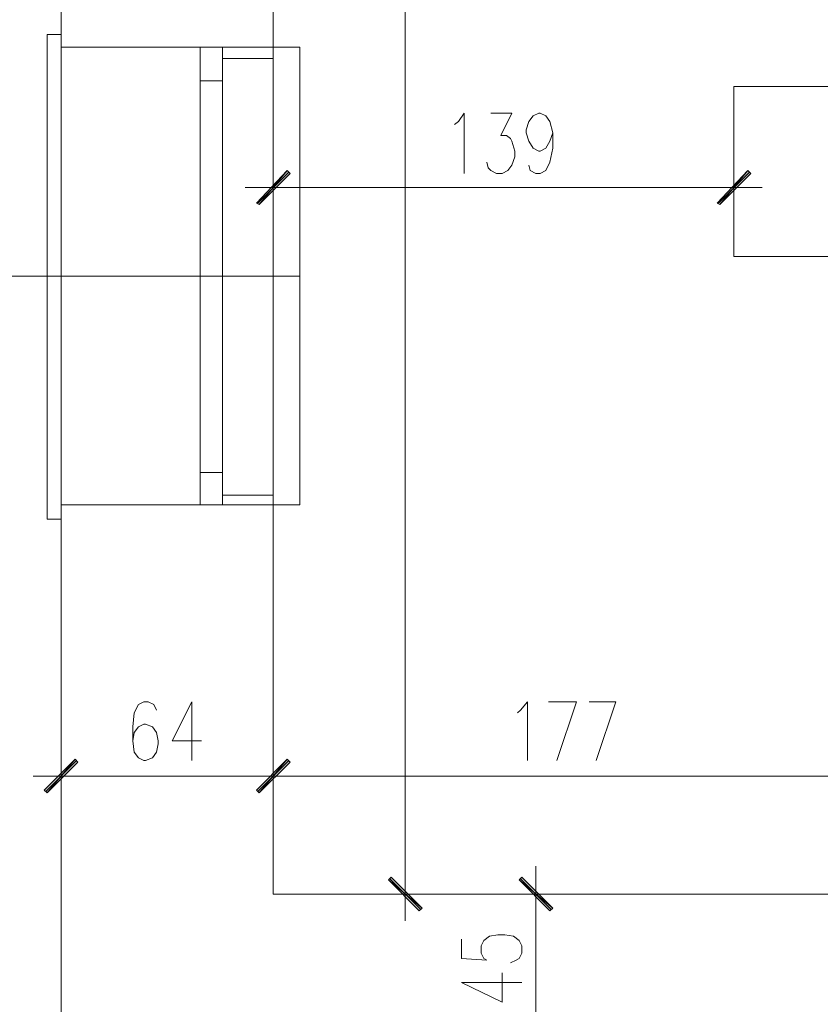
# Model space of a CAD drawing. Header units: inches. Extents: x -1441 to 3871, y -4351 to 2413.
# Tile 191 of 256: x -1088 to -847, y 763 to 1059. Entities that reach past the tile are written whole.
import ezdxf

# ---------------------------------------------------------------- set-up
doc = ezdxf.new("R2010")
doc.units = ezdxf.units.IN
doc.header["$MEASUREMENT"] = 0
for name, color, linetype in [('at_Entity', 7, 'Continuous'), ('at_Rect', 7, 'Continuous'), ('at_Solid', 7, 'Continuous')]:
    doc.layers.add(name, color=color, linetype=linetype)

msp = doc.modelspace()

# ---------------------------------------------------------------- hatches: boundary and pattern name
at = {"layer": 'at_Solid', "lineweight": 15}
for points in [[(-1016.68135, 1004.08197), (-1015.83698, 1003.70033), (-1007.36945, 1013.86137)], [(-1015.83698, 1003.70033), (-1007.36945, 1013.86137), (-1006.52031, 1013.00269)], [(-868.53061, 1013.86137), (-876.99337, 1003.70033), (-877.84251, 1004.08197)], [(-867.68147, 1013.00269), (-868.53061, 1013.86137), (-876.99337, 1003.70033)], [(-1080.59711, 827.14641), (-1079.75131, 826.33543), (-1071.28569, 836.49647)], [(-1079.75131, 826.33543), (-1071.28569, 836.49647), (-1070.43751, 835.63779)], [(-1016.68135, 827.14641), (-1015.83698, 826.33543), (-1007.36945, 836.49647)], [(-1007.36945, 836.49647), (-1015.83698, 826.33543), (-1016.68135, 827.14641)], [(-1015.83698, 826.33543), (-1007.36945, 836.49647), (-1006.52031, 835.63779)], [(-1006.52031, 835.63779), (-1007.36945, 836.49647), (-1015.83698, 826.33543)], [(-966.73486, 791.60664), (-976.89112, 800.09802), (-976.04675, 800.909)], [(-967.57922, 790.74796), (-966.73486, 791.60664), (-976.89112, 800.09802)], [(-936.68109, 800.909), (-937.52546, 800.09802), (-927.3692, 791.60664)], [(-937.52546, 800.09802), (-927.3692, 791.60664), (-928.21357, 790.74796)]]:
    msp.add_hatch(color=7, dxfattribs=at).paths.add_polyline_path(points)

# ---------------------------------------------------------------- linework, layer by layer
at = {"layer": 'at_Entity', "color": 7, "lineweight": 15}
for p, q in [((-1075.51755, 750.96251), (-1075.51755, 1625.90861)), ((-1011.60083, 795.85233), (-1011.60083, 1581.06649)), ((-971.8106, 1575.10344), (-971.8106, 801.33834)), ((-1079.75131, 908.86402), (-1079.75131, 1054.88714)), ((-1079.75131, 1054.88714), (-1075.51755, 1054.88714)), ((-1075.51755, 908.86402), (-1075.51755, 1054.88714)), ((-1075.51755, 1051.07079), (-1011.60083, 1051.07079)), ((-1075.51755, 1051.07079), (-1011.60083, 1051.07079)), ((-1026.84238, 1051.07079), (-1075.51755, 1051.07079)), ((-1011.60083, 1051.07079), (-1003.55787, 1051.07079)), ((-1011.60083, 913.10971), (-1011.60083, 1051.07079)), ((-1003.55787, 1051.07079), (-1003.55787, 913.10971)), ((-1026.84238, 1047.68377), (-1011.60083, 1047.68377)), ((-1033.61163, 922.8414), (-1033.61163, 1040.90975)), ((-1026.84238, 922.8414), (-1026.84238, 1040.90975)), ((-872.76199, 1039.2401), (-472.75596, 1039.2401)), ((-872.76199, 1039.2401), (-872.76199, 988.00559)), ((-955.72945, 1028.64973), (-954.03118, 1031.17806)), ((-954.03118, 1031.17806), (-954.03118, 1013.00269)), ((-945.99299, 1031.17806), (-939.64354, 1031.17806)), ((-939.64354, 1031.17806), (-943.02578, 1024.40403)), ((-934.56302, 1028.64973), (-933.29408, 1030.36708)), ((-933.29408, 1030.36708), (-931.60058, 1031.17806)), ((-931.60058, 1031.17806), (-931.17601, 1031.17806)), ((-931.17601, 1031.17806), (-929.4825, 1030.36708)), ((-929.4825, 1030.36708), (-928.21357, 1028.64973)), ((-956.99839, 1027.79105), (-955.72945, 1028.64973)), ((-935.41216, 1026.12139), (-934.56302, 1028.64973)), ((-928.21357, 1028.64973), (-927.3692, 1025.26271)), ((-943.02578, 1024.40403), (-941.33704, 1024.40403)), ((-941.33704, 1024.40403), (-940.06333, 1023.59306)), ((-935.41216, 1025.26271), (-935.41216, 1026.12139)), ((-934.56302, 1022.73438), (-935.41216, 1025.26271)), ((-927.3692, 1025.26271), (-928.21357, 1022.73438)), ((-927.3692, 1025.26271), (-927.3692, 1020.58768)), ((-940.06333, 1023.59306), (-939.64354, 1022.73438)), ((-939.64354, 1022.73438), (-938.7944, 1019.77671)), ((-933.29408, 1020.58768), (-934.56302, 1022.73438)), ((-928.21357, 1022.73438), (-929.4825, 1020.58768)), ((-938.7944, 1018.05935), (-939.64354, 1015.53102)), ((-938.7944, 1019.77671), (-938.7944, 1018.05935)), ((-931.60058, 1019.77671), (-933.29408, 1020.58768)), ((-931.17601, 1019.77671), (-931.60058, 1019.77671)), ((-929.4825, 1020.58768), (-931.17601, 1019.77671)), ((-927.3692, 1020.58768), (-928.21357, 1016.3897)), ((-1011.60083, 1001.1243), (-1011.60083, 1015.96036)), ((-946.83736, 1014.67234), (-947.26193, 1016.3897)), ((-939.64354, 1015.53102), (-940.91247, 1013.86137)), ((-934.13845, 1013.86137), (-934.56302, 1015.53102)), ((-928.21357, 1016.3897), (-929.4825, 1013.86137)), ((-872.76199, 1015.96036), (-872.76199, 1001.1243)), ((-1007.36945, 1013.86137), (-1016.68135, 1004.08197)), ((-1006.94488, 1013.43203), (-1016.25678, 1004.08197)), ((-1015.83698, 1003.70033), (-1007.36945, 1013.86137)), ((-1015.83698, 1003.70033), (-1007.36945, 1013.86137)), ((-1006.52031, 1013.00269), (-1015.83698, 1003.70033)), ((-1007.36945, 1013.86137), (-1006.52031, 1013.00269)), ((-945.99299, 1013.86137), (-946.83736, 1014.67234)), ((-944.29948, 1013.00269), (-945.99299, 1013.86137)), ((-942.60598, 1013.00269), (-944.29948, 1013.00269)), ((-940.91247, 1013.86137), (-942.60598, 1013.00269)), ((-932.44494, 1013.00269), (-934.13845, 1013.86137)), ((-931.17601, 1013.00269), (-932.44494, 1013.00269)), ((-929.4825, 1013.86137), (-931.17601, 1013.00269)), ((-877.84251, 1004.08197), (-868.53061, 1013.86137)), ((-877.41794, 1004.08197), (-868.10604, 1013.43203)), ((-868.53061, 1013.86137), (-876.99337, 1003.70033)), ((-868.53061, 1013.86137), (-876.99337, 1003.70033)), ((-876.99337, 1003.70033), (-867.68147, 1013.00269)), ((-867.68147, 1013.00269), (-868.53061, 1013.86137)), ((-1003.55787, 1008.757), (-1020.06836, 1008.757)), ((-878.26708, 1008.757), (-1006.10051, 1008.757)), ((-881.22952, 1008.757), (-864.29923, 1008.757)), ((-1016.68135, 1004.08197), (-1015.83698, 1003.70033)), ((-876.99337, 1003.70033), (-877.84251, 1004.08197)), ((-872.76199, 988.00559), (-472.75596, 988.00559)), ((-1003.55787, 982.09025), (-1155.51923, 982.09025)), ((-1026.84238, 916.06738), (-1011.60083, 916.06738)), ((-1075.51755, 913.10971), (-1011.60083, 913.10971)), ((-1026.84238, 913.10971), (-1075.51755, 913.10971)), ((-1003.55787, 913.10971), (-1011.60083, 913.10971)), ((-1075.51755, 908.86402), (-1079.75131, 908.86402)), ((-1052.23733, 853.00218), (-1053.50627, 850.42615)), ((-1050.54335, 853.81316), (-1052.23733, 853.00218)), ((-1049.27441, 853.81316), (-1050.54335, 853.81316)), ((-1047.58043, 853.00218), (-1049.27441, 853.81316)), ((-1046.73463, 851.28483), (-1047.58043, 853.00218)), ((-1036.15427, 853.81316), (-1042.07773, 841.98247)), ((-1036.15427, 853.81316), (-1036.15427, 836.06713)), ((-937.10089, 851.28483), (-934.98282, 853.81316)), ((-934.98282, 853.81316), (-934.98282, 836.06713)), ((-928.63813, 853.81316), (-920.17061, 853.81316)), ((-920.17061, 853.81316), (-926.09549, 836.06713)), ((-916.3638, 853.81316), (-908.32084, 853.81316)), ((-908.32084, 853.81316), (-914.24572, 836.06713)), ((-1053.50627, 850.42615), (-1053.92941, 846.22816)), ((-937.95003, 850.42615), (-937.10089, 851.28483)), ((-1053.92941, 846.22816), (-1053.92941, 841.98247)), ((-1052.23733, 846.22816), (-1053.50627, 844.5108)), ((-1050.54335, 847.03914), (-1052.23733, 846.22816)), ((-1050.12069, 847.03914), (-1050.54335, 847.03914)), ((-1048.00357, 846.22816), (-1050.12069, 847.03914)), ((-1046.73463, 844.5108), (-1048.00357, 846.22816)), ((-1053.50627, 844.5108), (-1053.92941, 841.98247)), ((-1046.31149, 841.98247), (-1046.73463, 844.5108)), ((-1053.92941, 841.98247), (-1053.50627, 838.59546)), ((-1046.73463, 838.59546), (-1046.31149, 841.12379)), ((-1046.31149, 841.12379), (-1046.31149, 841.98247)), ((-1042.07773, 841.98247), (-1033.18706, 841.98247)), ((-1075.51755, 823.7594), (-1075.51755, 839.0248)), ((-1053.50627, 838.59546), (-1052.23733, 836.92581)), ((-1052.23733, 836.92581), (-1050.54335, 836.06713)), ((-1050.12069, 836.06713), (-1048.00357, 836.92581)), ((-1048.00357, 836.92581), (-1046.73463, 838.59546)), ((-1011.60083, 823.7594), (-1011.60083, 839.0248)), ((-1011.60083, 839.0248), (-1011.60083, 823.7594)), ((-1071.28569, 836.49647), (-1080.59711, 827.14641)), ((-1070.86255, 836.06713), (-1080.17445, 826.76477)), ((-1079.75131, 826.33543), (-1071.28569, 836.49647)), ((-1079.75131, 826.33543), (-1071.28569, 836.49647)), ((-1070.43751, 835.63779), (-1079.75131, 826.33543)), ((-1071.28569, 836.49647), (-1070.43751, 835.63779)), ((-1050.54335, 836.06713), (-1050.12069, 836.06713)), ((-1007.36945, 836.49647), (-1016.68135, 827.14641)), ((-1016.68135, 827.14641), (-1007.36945, 836.49647)), ((-1006.94488, 836.06713), (-1016.25678, 826.76477)), ((-1016.25678, 826.76477), (-1006.94488, 836.06713)), ((-1015.83698, 826.33543), (-1007.36945, 836.49647)), ((-1015.83698, 826.33543), (-1007.36945, 836.49647)), ((-1007.36945, 836.49647), (-1015.83698, 826.33543)), ((-1007.36945, 836.49647), (-1015.83698, 826.33543)), ((-1006.52031, 835.63779), (-1015.83698, 826.33543)), ((-1015.83698, 826.33543), (-1006.52031, 835.63779)), ((-1007.36945, 836.49647), (-1006.52031, 835.63779)), ((-1006.52031, 835.63779), (-1007.36945, 836.49647)), ((-1067.47459, 831.3921), (-1083.98317, 831.3921)), ((-1017.10591, 831.3921), (-1070.01485, 831.3921)), ((-1003.55787, 831.3921), (-1020.06836, 831.3921)), ((-1020.06836, 831.3921), (-1003.55787, 831.3921)), ((-1006.10051, 831.3921), (-840.17036, 831.3921)), ((-1080.59711, 827.14641), (-1079.75131, 826.33543)), ((-1016.68135, 827.14641), (-1015.83698, 826.33543)), ((-1015.83698, 826.33543), (-1016.68135, 827.14641)), ((-971.8106, 804.29601), (-971.8106, 787.79029)), ((-932.44494, 787.79029), (-932.44494, 804.29601)), ((-976.89112, 800.09802), (-976.04675, 800.909)), ((-966.73486, 791.60664), (-976.89112, 800.09802)), ((-976.89112, 800.09802), (-967.57922, 790.74796)), ((-966.73486, 791.60664), (-976.89112, 800.09802)), ((-976.46655, 800.47966), (-967.15465, 791.1773)), ((-976.04675, 800.909), (-966.73486, 791.60664)), ((-936.68109, 800.909), (-937.52546, 800.09802)), ((-937.52546, 800.09802), (-927.3692, 791.60664)), ((-937.52546, 800.09802), (-927.3692, 791.60664)), ((-928.21357, 790.74796), (-937.52546, 800.09802)), ((-927.789, 791.1773), (-937.10089, 800.47966)), ((-927.3692, 791.60664), (-936.68109, 800.909)), ((-615.82618, 795.85233), (-1011.60083, 795.85233)), ((-964.61678, 795.85233), (-979.42899, 795.85233)), ((-939.64354, 795.85233), (-924.82655, 795.85233)), ((-967.57922, 790.74796), (-966.73486, 791.60664)), ((-932.44494, 790.31862), (-932.44494, 756.49622)), ((-927.3692, 791.60664), (-928.21357, 790.74796)), ((-946.41756, 783.16297), (-943.87492, 783.59231)), ((-943.87492, 783.59231), (-941.75684, 783.59231)), ((-941.75684, 783.59231), (-939.21897, 783.16297)), ((-954.88032, 782.30429), (-954.88032, 776.38894)), ((-948.95543, 780.20529), (-948.10629, 781.87495)), ((-948.10629, 781.87495), (-946.41756, 783.16297)), ((-939.21897, 783.16297), (-937.52546, 781.87495)), ((-937.52546, 781.87495), (-936.68109, 780.20529)), ((-948.95543, 778.0586), (-948.95543, 780.20529)), ((-948.10629, 776.38894), (-948.95543, 778.0586)), ((-936.68109, 778.0586), (-937.52546, 776.38894)), ((-936.68109, 780.20529), (-936.68109, 778.0586)), ((-954.88032, 776.38894), (-947.26193, 775.9596)), ((-947.26193, 775.9596), (-948.10629, 776.38894)), ((-938.3746, 775.9596), (-940.06333, 775.10093)), ((-937.52546, 776.38894), (-938.3746, 775.9596)), ((-942.60598, 763.27024), (-942.60598, 772.14325)), ((-954.88032, 769.18558), (-942.60598, 763.27024)), ((-954.88032, 769.18558), (-936.68109, 769.18558))]:
    msp.add_line(p, q, dxfattribs=at)
at = {"layer": 'at_Rect', "color": 7, "lineweight": 15}
for p, q in [((-1026.83985, 1051.06745), (-1033.61163, 1051.06745)), ((-1033.61163, 1040.90975), (-1033.61163, 1051.06745)), ((-1026.83985, 1051.06745), (-1026.83985, 1040.90975)), ((-1033.61163, 1040.90975), (-1026.83985, 1040.90975)), ((-1026.83985, 922.84441), (-1033.61163, 922.84441)), ((-1033.61163, 913.10971), (-1033.61163, 922.84441)), ((-1026.83985, 922.84441), (-1026.83985, 913.10971)), ((-1033.61163, 913.10971), (-1026.83985, 913.10971))]:
    msp.add_line(p, q, dxfattribs=at)

doc.saveas('drawing.dxf')
